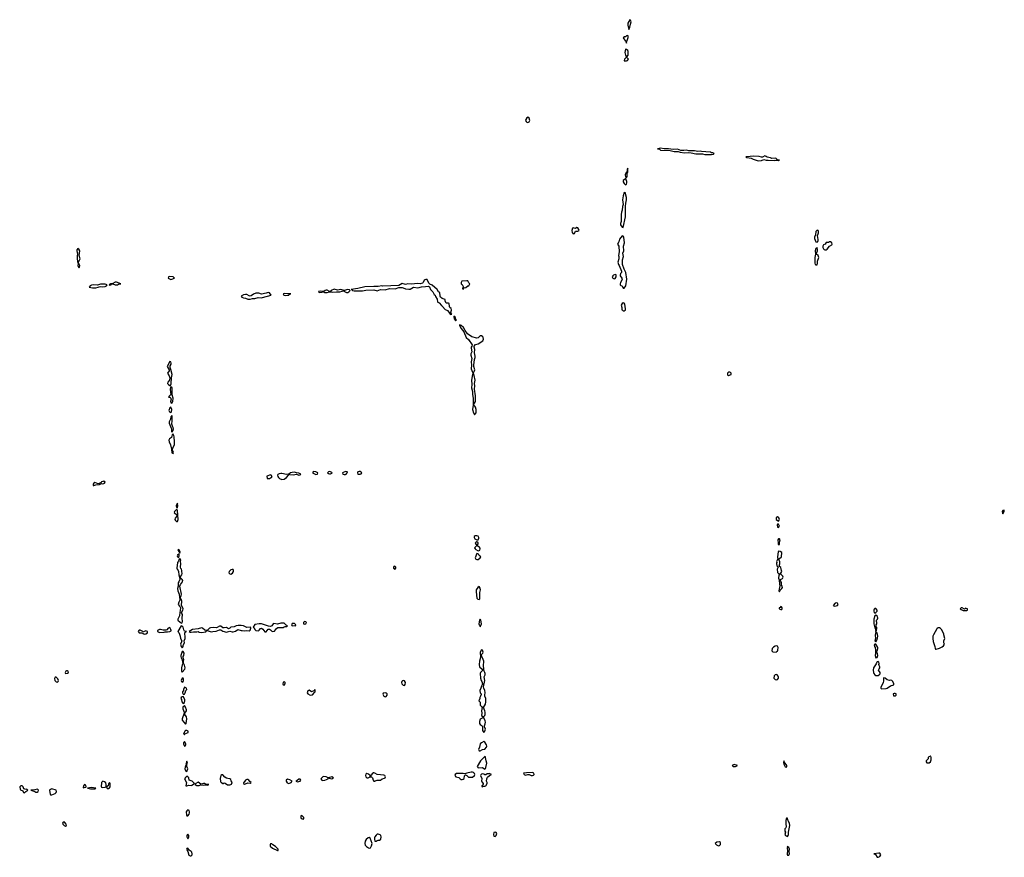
# Model space of a CAD drawing. Header units: inches. Extents: x 2769577 to 2880010, y 685631 to 825129.
# Tile 154 of 155: x 2830724 to 2848094, y 810347 to 825129. Entities that reach past the tile are written whole.
import ezdxf

# ---------------------------------------------------------------- set-up
doc = ezdxf.new("R2010")
doc.units = ezdxf.units.IN
doc.header["$MEASUREMENT"] = 0
for name, color, linetype in [('C8831', 7, 'Continuous'), ('C8832', 7, 'Continuous'), ('C8841', 7, 'Continuous'), ('C8842', 7, 'Continuous')]:
    doc.layers.add(name, color=color, linetype=linetype)

msp = doc.modelspace()

# ---------------------------------------------------------------- linework, layer by layer
at = {"layer": 'C8831', "color": 4, "elevation": 4}
msp.add_lwpolyline([(2838262, 820000), (2838274, 819994), (2838297, 819970), (2838321, 819930), (2838330, 819925), (2838348, 819930), (2838340, 819940), (2838332, 819970), (2838339, 820000)], dxfattribs=at)
for points in [[(2838385, 819895), (2838382, 819890), (2838390, 819852), (2838410, 819821), (2838419, 819821), (2838428, 819830), (2838420, 819840), (2838412, 819872)], [(2838490, 819744), (2838482, 819738), (2838481, 819730), (2838510, 819679), (2838558, 819618), (2838603, 819523), (2838643, 819483), (2838705, 819390), (2838702, 819370), (2838691, 819350), (2838686, 819330), (2838698, 819270), (2838684, 819230), (2838682, 819210), (2838700, 819150), (2838688, 819090), (2838695, 819030), (2838690, 818970), (2838710, 818911), (2838718, 818898), (2838730, 818894), (2838733, 818910), (2838750, 818931), (2838756, 818950), (2838738, 819010), (2838735, 819035), (2838747, 819130), (2838761, 819170), (2838762, 819190), (2838749, 819250), (2838754, 819310), (2838741, 819350), (2838743, 819370), (2838766, 819394), (2838810, 819410), (2838897, 819463), (2838904, 819490), (2838900, 819520), (2838893, 819533), (2838870, 819549), (2838850, 819549), (2838810, 819514), (2838790, 819507), (2838702, 819530), (2838626, 819586), (2838581, 819641), (2838554, 819694), (2838515, 819735)], [(2833370, 819094), (2833328, 819010), (2833362, 818950), (2833358, 818930), (2833332, 818890), (2833363, 818843), (2833371, 818810), (2833364, 818770), (2833338, 818730), (2833334, 818710), (2833348, 818688), (2833370, 818671), (2833385, 818675), (2833395, 818705), (2833400, 818810), (2833412, 818870), (2833393, 818953), (2833380, 818990), (2833381, 819019), (2833394, 819050), (2833396, 819070), (2833390, 819089)], [(2838730, 818886), (2838718, 818882), (2838710, 818868), (2838695, 818770), (2838702, 818690), (2838693, 818630), (2838711, 818570), (2838710, 818514), (2838723, 818450), (2838725, 818325), (2838710, 818250), (2838730, 818191), (2838750, 818158), (2838775, 818190), (2838776, 818250), (2838766, 818290), (2838735, 818330), (2838735, 818350), (2838750, 818361), (2838764, 818390), (2838767, 818430), (2838765, 818490), (2838746, 818610), (2838755, 818670), (2838749, 818710), (2838761, 818770), (2838743, 818850)], [(2833390, 818649), (2833383, 818637), (2833379, 818610), (2833388, 818510), (2833380, 818500), (2833365, 818490), (2833352, 818470), (2833379, 818459), (2833389, 818449), (2833396, 818430), (2833386, 818390), (2833388, 818370), (2833410, 818363), (2833427, 818390), (2833433, 818450), (2833412, 818510), (2833415, 818630), (2833410, 818637)], [(2833390, 818292), (2833370, 818277), (2833356, 818230), (2833364, 818210), (2833390, 818195), (2833405, 818210), (2833409, 818250), (2833404, 818270)], [(2833410, 818142), (2833390, 818118), (2833382, 818078), (2833363, 818030), (2833362, 818010), (2833383, 817950), (2833405, 817910), (2833403, 817870), (2833410, 817852), (2833430, 817878), (2833435, 817910), (2833433, 817930), (2833417, 817957), (2833409, 817989), (2833416, 818050), (2833415, 818130)], [(2833430, 817814), (2833426, 817814), (2833415, 817805), (2833403, 817757), (2833366, 817730), (2833354, 817710), (2833360, 817680), (2833385, 817625), (2833404, 817550), (2833410, 817485), (2833430, 817472), (2833435, 817490), (2833434, 817510), (2833417, 817530), (2833417, 817550), (2833423, 817570), (2833454, 817630), (2833457, 817677), (2833449, 817770), (2833444, 817790)], [(2835146, 817094), (2835086, 817074), (2835090, 817034), (2835130, 817031), (2835150, 817041), (2835168, 817050), (2835178, 817070), (2835158, 817090)], [(2835350, 817119), (2835330, 817119), (2835304, 817116), (2835280, 817100), (2835275, 817090), (2835279, 817070), (2835290, 817050), (2835310, 817032), (2835350, 817017), (2835390, 817023), (2835429, 817050), (2835468, 817090), (2835466, 817106), (2835430, 817104)], [(2835570, 817144), (2835530, 817139), (2835502, 817130), (2835474, 817110), (2835484, 817104), (2835550, 817099), (2835610, 817108), (2835650, 817091), (2835670, 817098), (2835682, 817110), (2835650, 817129), (2835610, 817133)], [(2835910, 817154), (2835902, 817150), (2835892, 817130), (2835950, 817104), (2835970, 817107), (2835978, 817110), (2835982, 817130), (2835950, 817152)], [(2836190, 817153), (2836170, 817148), (2836152, 817130), (2836170, 817118), (2836190, 817112), (2836210, 817112), (2836230, 817125), (2836235, 817130), (2836230, 817138), (2836206, 817150)], [(2836470, 817157), (2836418, 817130), (2836425, 817110), (2836450, 817102), (2836470, 817105), (2836482, 817110), (2836502, 817130), (2836506, 817150)], [(2836710, 817154), (2836690, 817149), (2836682, 817130), (2836690, 817107), (2836730, 817107), (2836750, 817112), (2836759, 817130), (2836750, 817142), (2836730, 817153)], [(2832210, 816984), (2832190, 816982), (2832170, 816974), (2832160, 816960), (2832134, 816950), (2832134, 816946), (2832110, 816938), (2832050, 816962), (2832030, 816948), (2832018, 816930), (2832022, 816910), (2832030, 816906), (2832070, 816918), (2832130, 816925), (2832170, 816942), (2832190, 816938), (2832210, 816941), (2832222, 816950), (2832229, 816970)], [(2833510, 816595), (2833490, 816568), (2833485, 816550), (2833490, 816522), (2833510, 816514), (2833516, 816550)], [(2833490, 816483), (2833454, 816450), (2833448, 816430), (2833494, 816390), (2833494, 816370), (2833465, 816330), (2833463, 816310), (2833470, 816291), (2833490, 816271), (2833510, 816276), (2833520, 816310), (2833510, 816466), (2833500, 816480)], [(2838790, 816023), (2838761, 816019), (2838743, 816010), (2838739, 815990), (2838751, 815970), (2838790, 815950), (2838810, 815951), (2838823, 815977), (2838824, 815990), (2838814, 816014)], [(2838790, 815913), (2838770, 815901), (2838762, 815890), (2838787, 815850), (2838771, 815830), (2838757, 815823), (2838746, 815810), (2838758, 815790), (2838770, 815780), (2838810, 815757), (2838830, 815759), (2838843, 815770), (2838850, 815790), (2838841, 815810), (2838795, 815850), (2838810, 815878), (2838813, 815893), (2838806, 815906)], [(2833530, 815699), (2833510, 815681), (2833505, 815670), (2833510, 815651), (2833530, 815638), (2833540, 815670), (2833537, 815697)], [(2833530, 815782), (2833512, 815770), (2833522, 815762), (2833550, 815712), (2833555, 815730), (2833552, 815750)], [(2838790, 815708), (2838762, 815630), (2838770, 815608), (2838790, 815601), (2838810, 815601), (2838847, 815630), (2838861, 815650), (2838841, 815670), (2838822, 815682), (2838810, 815702)], [(2833550, 815619), (2833538, 815610), (2833528, 815572), (2833510, 815548), (2833495, 815450), (2833503, 815430), (2833519, 815410), (2833525, 815390), (2833529, 815330), (2833547, 815270), (2833547, 815250), (2833531, 815210), (2833517, 815190), (2833521, 815130), (2833507, 815090), (2833515, 815050), (2833539, 814990), (2833541, 814930), (2833550, 814894), (2833554, 814894), (2833530, 814849), (2833519, 814810), (2833551, 814771), (2833561, 814750), (2833557, 814703), (2833547, 814670), (2833544, 814610), (2833514, 814550), (2833511, 814530), (2833556, 814496), (2833570, 814479), (2833590, 814486), (2833595, 814510), (2833592, 814570), (2833596, 814630), (2833582, 814650), (2833579, 814670), (2833604, 814710), (2833607, 814730), (2833601, 814750), (2833577, 814790), (2833587, 814870), (2833570, 814902), (2833562, 814902), (2833558, 814910), (2833561, 814939), (2833575, 814970), (2833577, 814990), (2833548, 815130), (2833559, 815161), (2833599, 815210), (2833602, 815230), (2833589, 815250), (2833558, 815278), (2833557, 815290), (2833565, 815310), (2833583, 815330), (2833593, 815353), (2833582, 815390), (2833584, 815410), (2833579, 815430), (2833566, 815446), (2833558, 815470), (2833567, 815530), (2833559, 815570), (2833565, 815590)], [(2834490, 815426), (2834470, 815426), (2834450, 815418), (2834422, 815390), (2834414, 815370), (2834434, 815350), (2834450, 815345), (2834480, 815360), (2834498, 815390), (2834498, 815410)], [(2837330, 815484), (2837316, 815470), (2837321, 815450), (2837350, 815432), (2837359, 815450), (2837359, 815470), (2837350, 815482)], [(2838830, 815124), (2838805, 815110), (2838779, 815070), (2838775, 815030), (2838790, 814918), (2838804, 814904), (2838830, 814897), (2838840, 814910), (2838843, 814950), (2838840, 815020), (2838854, 815070), (2838850, 815095)], [(2835390, 814482), (2835330, 814479), (2835270, 814461), (2835210, 814473), (2835195, 814465), (2835171, 814430), (2835150, 814420), (2835115, 814425), (2834990, 814465), (2834950, 814469), (2834870, 814458), (2834842, 814410), (2834858, 814398), (2834870, 814366), (2834890, 814347), (2834935, 814345), (2834950, 814356), (2834970, 814385), (2834990, 814393), (2835016, 814376), (2835050, 814325), (2835070, 814325), (2835087, 814350), (2835110, 814371), (2835130, 814371), (2835150, 814359), (2835170, 814339), (2835190, 814331), (2835219, 814341), (2835239, 814361), (2835254, 814386), (2835280, 814400), (2835325, 814405), (2835370, 814402), (2835390, 814417), (2835410, 814423), (2835439, 814421), (2835448, 814430), (2835423, 814443)], [(2835750, 814506), (2835729, 814491), (2835731, 814470), (2835750, 814461), (2835770, 814466), (2835782, 814490), (2835770, 814501)], [(2838850, 814548), (2838838, 814530), (2838823, 814470), (2838827, 814450), (2838845, 814430), (2838850, 814414), (2838869, 814470), (2838862, 814530)], [(2832830, 814358), (2832825, 814350), (2832816, 814330), (2832830, 814311), (2832887, 814307), (2832914, 814290), (2832930, 814286), (2832950, 814291), (2832978, 814310), (2832978, 814330), (2832950, 814342), (2832908, 814328), (2832850, 814355)], [(2833370, 814402), (2833342, 814390), (2833317, 814363), (2833304, 814356), (2833255, 814355), (2833210, 814368), (2833193, 814367), (2833154, 814350), (2833154, 814330), (2833181, 814321), (2833190, 814312), (2833270, 814318), (2833290, 814327), (2833330, 814328), (2833370, 814331), (2833397, 814343), (2833399, 814350), (2833393, 814370)], [(2833570, 814434), (2833512, 814330), (2833530, 814312), (2833543, 814283), (2833556, 814250), (2833563, 814210), (2833583, 814170), (2833579, 814150), (2833561, 814110), (2833571, 814070), (2833590, 814042), (2833603, 814057), (2833609, 814070), (2833609, 814090), (2833629, 814130), (2833623, 814170), (2833641, 814210), (2833645, 814230), (2833637, 814303), (2833641, 814319), (2833666, 814330), (2833630, 814338), (2833619, 814359), (2833605, 814410), (2833590, 814427)], [(2833930, 814396), (2833870, 814379), (2833774, 814370), (2833712, 814330), (2833730, 814321), (2833750, 814318), (2833790, 814327), (2833850, 814326), (2833870, 814332), (2833890, 814323), (2833930, 814314), (2834010, 814327), (2834026, 814350), (2833990, 814357), (2833950, 814392)], [(2834579, 814441), (2834545, 814435), (2834510, 814413), (2834450, 814409), (2834430, 814389), (2834410, 814382), (2834370, 814403), (2834330, 814395), (2834310, 814395), (2834270, 814424), (2834250, 814429), (2834210, 814404), (2834190, 814397), (2834150, 814405), (2834090, 814399), (2834070, 814389), (2834032, 814350), (2834082, 814330), (2834110, 814325), (2834130, 814335), (2834190, 814339), (2834250, 814359), (2834270, 814359), (2834310, 814339), (2834370, 814321), (2834390, 814324), (2834430, 814341), (2834470, 814326), (2834490, 814325), (2834530, 814339), (2834570, 814365), (2834630, 814348), (2834650, 814350), (2834696, 814344), (2834730, 814351), (2834770, 814342), (2834790, 814358), (2834803, 814390), (2834800, 814400), (2834789, 814409), (2834730, 814400), (2834670, 814435), (2834630, 814441)], [(2835550, 814476), (2835530, 814472), (2835517, 814450), (2835530, 814431), (2835577, 814437), (2835590, 814434), (2835598, 814450), (2835570, 814473)], [(2833590, 813982), (2833567, 813910), (2833567, 813890), (2833571, 813870), (2833592, 813832), (2833594, 813790), (2833602, 813770), (2833590, 813746), (2833577, 813690), (2833581, 813630), (2833590, 813612), (2833636, 813670), (2833643, 813690), (2833630, 813738), (2833614, 813774), (2833614, 813806), (2833619, 813830), (2833609, 813869), (2833609, 813890), (2833617, 813910), (2833623, 813950), (2833610, 813979)], [(2838870, 814009), (2838850, 813970), (2838851, 813871), (2838835, 813810), (2838830, 813750), (2838838, 813710), (2838881, 813670), (2838894, 813650), (2838853, 813610), (2838845, 813590), (2838853, 813510), (2838865, 813470), (2838878, 813450), (2838888, 813410), (2838884, 813390), (2838868, 813370), (2838862, 813330), (2838843, 813290), (2838848, 813250), (2838864, 813230), (2838863, 813223), (2838855, 813190), (2838844, 813170), (2838841, 813150), (2838825, 813110), (2838845, 813085), (2838850, 813030), (2838871, 813010), (2838882, 812990), (2838871, 812930), (2838876, 812890), (2838872, 812850), (2838894, 812830), (2838894, 812810), (2838850, 812786), (2838838, 812742), (2838836, 812710), (2838850, 812690), (2838885, 812665), (2838891, 812650), (2838887, 812587), (2838910, 812551), (2838930, 812571), (2838943, 812610), (2838925, 812650), (2838926, 812670), (2838938, 812702), (2838943, 812730), (2838937, 812757), (2838914, 812810), (2838915, 812830), (2838930, 812852), (2838934, 812870), (2838936, 812910), (2838931, 812931), (2838904, 812990), (2838939, 813050), (2838948, 813090), (2838948, 813150), (2838930, 813190), (2838927, 813210), (2838938, 813258), (2838932, 813290), (2838912, 813330), (2838907, 813353), (2838927, 813470), (2838918, 813530), (2838935, 813570), (2838938, 813590), (2838932, 813610), (2838917, 813630), (2838912, 813650), (2838904, 813750), (2838914, 813786), (2838914, 813810), (2838890, 813869), (2838875, 813890), (2838872, 813910), (2838876, 813930), (2838896, 813950), (2838901, 813970), (2838890, 814005)], [(2831570, 813639), (2831550, 813639), (2831538, 813630), (2831525, 813610), (2831532, 813592), (2831570, 813596), (2831584, 813610), (2831582, 813630)], [(2831370, 813525), (2831350, 813524), (2831340, 813500), (2831343, 813470), (2831370, 813444), (2831390, 813441), (2831401, 813450), (2831406, 813470), (2831398, 813498)], [(2833590, 813509), (2833575, 813470), (2833577, 813450), (2833590, 813437), (2833610, 813447), (2833616, 813470), (2833616, 813496), (2833610, 813508)], [(2835390, 813448), (2835372, 813430), (2835367, 813410), (2835372, 813392), (2835390, 813386), (2835409, 813410), (2835408, 813430)], [(2837490, 813466), (2837477, 813463), (2837463, 813450), (2837459, 813430), (2837467, 813410), (2837488, 813388), (2837510, 813381), (2837525, 813395), (2837529, 813430), (2837510, 813459)], [(2833630, 813349), (2833613, 813310), (2833611, 813289), (2833599, 813270), (2833599, 813250), (2833610, 813226), (2833630, 813226), (2833644, 813250), (2833654, 813290), (2833673, 813310), (2833669, 813330)], [(2835930, 813306), (2835913, 813287), (2835871, 813269), (2835830, 813295), (2835810, 813288), (2835795, 813250), (2835806, 813230), (2835850, 813211), (2835890, 813212), (2835922, 813258), (2835938, 813270), (2835938, 813290)], [(2833610, 813184), (2833590, 813179), (2833575, 813165), (2833566, 813150), (2833578, 813130), (2833584, 813090), (2833610, 813064), (2833630, 813078), (2833639, 813110), (2833635, 813130)], [(2837172, 813248), (2837134, 813246), (2837133, 813227), (2837150, 813192), (2837170, 813178), (2837190, 813185), (2837209, 813210), (2837209, 813230), (2837190, 813244)], [(2833630, 813026), (2833625, 813015), (2833610, 813009), (2833601, 812990), (2833601, 812970), (2833627, 812910), (2833627, 812893), (2833588, 812790), (2833593, 812770), (2833650, 812698), (2833659, 812710), (2833673, 812790), (2833664, 812824), (2833639, 812870), (2833635, 812890), (2833665, 812930), (2833666, 812950), (2833650, 812998)], [(2833650, 812584), (2833642, 812578), (2833622, 812538), (2833611, 812530), (2833630, 812511), (2833636, 812524), (2833694, 812550), (2833698, 812570), (2833695, 812575), (2833670, 812584)], [(2833630, 812389), (2833616, 812370), (2833611, 812350), (2833630, 812308), (2833650, 812321), (2833655, 812330), (2833655, 812350)], [(2838910, 812389), (2838872, 812370), (2838847, 812350), (2838836, 812290), (2838818, 812250), (2838830, 812226), (2838850, 812227), (2838890, 812250), (2838930, 812255), (2838957, 812290), (2838964, 812310), (2838962, 812330), (2838930, 812381)], [(2838930, 812129), (2838851, 812050), (2838796, 811950), (2838810, 811927), (2838890, 811931), (2838930, 811905), (2838943, 811917), (2838950, 811931), (2838965, 812010), (2838951, 812051), (2838944, 812110), (2838940, 812120)], [(2833650, 811968), (2833639, 811910), (2833650, 811882), (2833670, 811862), (2833692, 811910), (2833673, 811950), (2833670, 811966)], [(2833670, 812042), (2833664, 812036), (2833660, 812000), (2833654, 811990), (2833658, 811978), (2833670, 811974), (2833673, 811990), (2833684, 812010)], [(2833670, 811777), (2833650, 811757), (2833633, 811730), (2833668, 811670), (2833654, 811610), (2833670, 811606), (2833710, 811619), (2833750, 811615), (2833762, 811618), (2833806, 811650), (2833769, 811689), (2833715, 811710), (2833705, 811750), (2833690, 811769)], [(2834290, 811804), (2834271, 811789), (2834263, 811737), (2834265, 811685), (2834270, 811672), (2834286, 811666), (2834307, 811647), (2834318, 811650), (2834330, 811662), (2834350, 811654), (2834388, 811628), (2834430, 811627), (2834449, 811631), (2834460, 811640), (2834475, 811665), (2834475, 811670), (2834455, 811695), (2834450, 811718), (2834430, 811735), (2834396, 811736), (2834370, 811746), (2834344, 811764), (2834310, 811801)], [(2834730, 811723), (2834710, 811709), (2834684, 811676), (2834672, 811670), (2834672, 811650), (2834690, 811641), (2834710, 811643), (2834750, 811659), (2834790, 811658), (2834808, 811670), (2834784, 811684), (2834769, 811710), (2834750, 811719)], [(2835450, 811729), (2835425, 811710), (2835425, 811690), (2835441, 811661), (2835470, 811647), (2835514, 811666), (2835529, 811690), (2835490, 811716)], [(2835670, 811728), (2835650, 811728), (2835619, 811701), (2835594, 811690), (2835630, 811678), (2835650, 811685), (2835670, 811692), (2835682, 811710)], [(2836090, 811773), (2836070, 811765), (2836038, 811730), (2836052, 811710), (2836070, 811705), (2836110, 811708), (2836166, 811730), (2836166, 811750), (2836129, 811769)], [(2836230, 811769), (2836174, 811750), (2836182, 811742), (2836230, 811731), (2836250, 811742), (2836258, 811750)], [(2836850, 811824), (2836830, 811814), (2836827, 811790), (2836831, 811770), (2836850, 811747), (2836870, 811751), (2836906, 811770), (2836908, 811790), (2836877, 811817)], [(2836970, 811839), (2836963, 811837), (2836940, 811820), (2836924, 811796), (2836914, 811790), (2836914, 811770), (2836930, 811765), (2836947, 811747), (2836957, 811710), (2836970, 811691), (2836990, 811691), (2837010, 811703), (2837030, 811711), (2837090, 811711), (2837118, 811730), (2837157, 811743), (2837169, 811750), (2837179, 811770), (2837164, 811790), (2837150, 811799), (2837030, 811809), (2836990, 811834)], [(2838710, 811849), (2838690, 811849), (2838610, 811834), (2838578, 811822), (2838547, 811827), (2838470, 811825), (2838430, 811829), (2838407, 811810), (2838398, 811790), (2838416, 811770), (2838470, 811756), (2838492, 811732), (2838510, 811722), (2838530, 811718), (2838550, 811724), (2838564, 811736), (2838573, 811787), (2838590, 811805), (2838610, 811792), (2838630, 811771), (2838644, 811764), (2838690, 811759), (2838710, 811762), (2838745, 811790), (2838755, 811810), (2838749, 811829), (2838730, 811842)], [(2839006, 811826), (2838998, 811822), (2838970, 811822), (2838950, 811802), (2838930, 811802), (2838914, 811814), (2838890, 811819), (2838868, 811812), (2838859, 811801), (2838855, 811790), (2838876, 811736), (2838871, 811690), (2838877, 811677), (2838902, 811650), (2838902, 811630), (2838874, 811610), (2838878, 811598), (2838890, 811594), (2838900, 811600), (2838930, 811601), (2838949, 811610), (2838969, 811650), (2838969, 811670), (2838961, 811690), (2838964, 811730), (2838979, 811761), (2839010, 811794), (2839046, 811810)], [(2839770, 811842), (2839663, 811837), (2839614, 811830), (2839622, 811810), (2839650, 811798), (2839690, 811808), (2839710, 811808), (2839750, 811793), (2839770, 811791), (2839790, 811798), (2839802, 811810), (2839793, 811830)], [(2830745, 811610), (2830724, 811590), (2830735, 811550), (2830741, 811541), (2830778, 811518), (2830792, 811492), (2830810, 811485), (2830833, 811507), (2830868, 811530), (2830850, 811548), (2830830, 811544), (2830797, 811557), (2830784, 811590), (2830770, 811609)], [(2831030, 811549), (2830990, 811538), (2830922, 811530), (2830990, 811507), (2831010, 811495), (2831030, 811495), (2831049, 811510), (2831057, 811530), (2831044, 811544)], [(2831290, 811553), (2831270, 811545), (2831251, 811530), (2831253, 811490), (2831260, 811460), (2831270, 811447), (2831290, 811448), (2831350, 811471), (2831366, 811490), (2831373, 811510), (2831368, 811530)], [(2831870, 811634), (2831847, 811610), (2831842, 811582), (2831850, 811572), (2831861, 811579), (2831890, 811585), (2831895, 811590), (2831890, 811618)], [(2831990, 811577), (2831922, 811570), (2831973, 811553), (2832050, 811554), (2832066, 811570)], [(2832190, 811689), (2832170, 811670), (2832165, 811655), (2832162, 811602), (2832165, 811585), (2832190, 811582), (2832230, 811586), (2832248, 811592), (2832249, 811630), (2832242, 811662), (2832221, 811681)], [(2832310, 811668), (2832290, 811646), (2832282, 811610), (2832254, 811590), (2832270, 811562), (2832290, 811562), (2832310, 811572), (2832319, 811590), (2832319, 811650)], [(2833870, 811675), (2833832, 811650), (2833822, 811638), (2833822, 811630), (2833850, 811616), (2833890, 811616), (2833913, 811627), (2833970, 811622), (2834010, 811626), (2834030, 811621), (2834050, 811625), (2834058, 811630), (2834010, 811635), (2833986, 811650), (2833969, 811651), (2833950, 811642), (2833920, 811640)], [(2833690, 811188), (2833670, 811168), (2833663, 811150), (2833667, 811090), (2833670, 811082), (2833690, 811081), (2833716, 811110), (2833721, 811130), (2833721, 811150), (2833712, 811172)], [(2835690, 811088), (2835681, 811070), (2835685, 811045), (2835710, 811025), (2835730, 811022), (2835738, 811030), (2835735, 811050), (2835710, 811082)], [(2831510, 810974), (2831490, 810968), (2831481, 810950), (2831486, 810930), (2831510, 810906), (2831530, 810898), (2831548, 810910), (2831542, 810930), (2831523, 810963)], [(2833690, 810755), (2833676, 810744), (2833671, 810730), (2833671, 810710), (2833690, 810672), (2833702, 810690), (2833705, 810710), (2833705, 810730)], [(2836890, 810696), (2836870, 810693), (2836838, 810662), (2836820, 810630), (2836812, 810590), (2836821, 810561), (2836840, 810540), (2836876, 810516), (2836890, 810510), (2836910, 810513), (2836933, 810547), (2836941, 810590), (2836904, 810684)], [(2837050, 810757), (2837030, 810755), (2837010, 810741), (2836989, 810711), (2836981, 810690), (2836981, 810670), (2836990, 810632), (2837010, 810632), (2837030, 810642), (2837050, 810651), (2837070, 810651), (2837093, 810670), (2837099, 810710), (2837093, 810730), (2837082, 810742)], [(2839110, 810794), (2839090, 810788), (2839081, 810750), (2839090, 810722), (2839110, 810712), (2839130, 810732), (2839139, 810770), (2839130, 810788)], [(2833690, 810509), (2833675, 810505), (2833668, 810490), (2833691, 810451), (2833706, 810386), (2833730, 810371), (2833750, 810374), (2833766, 810390), (2833769, 810410), (2833758, 810438), (2833749, 810450), (2833714, 810474)], [(2835170, 810588), (2835150, 810586), (2835142, 810570), (2835145, 810545), (2835186, 810506), (2835270, 810465), (2835286, 810470), (2835286, 810490), (2835268, 810510), (2835238, 810538), (2835189, 810569)]]:
    msp.add_lwpolyline(points, close=True, dxfattribs=at)
at = {"layer": 'C8832', "color": 4, "elevation": 4}
for points in [[(2839690, 823408), (2839670, 823394), (2839651, 823370), (2839648, 823350), (2839659, 823330), (2839670, 823323), (2839690, 823317), (2839710, 823325), (2839722, 823350), (2839709, 823389)], [(2831750, 821089), (2831731, 821070), (2831731, 821050), (2831743, 820990), (2831739, 820970), (2831739, 820910), (2831750, 820834), (2831770, 820862), (2831789, 820910), (2831772, 820970), (2831784, 821050), (2831770, 821081)], [(2831770, 820828), (2831753, 820827), (2831747, 820790), (2831770, 820752), (2831779, 820761), (2831784, 820790)], [(2833370, 820595), (2833351, 820590), (2833345, 820570), (2833378, 820550), (2833390, 820546), (2833410, 820549), (2833454, 820570), (2833430, 820591)], [(2832230, 820463), (2832190, 820459), (2832170, 820463), (2832150, 820461), (2832097, 820443), (2832030, 820449), (2831990, 820442), (2831966, 820430), (2831951, 820410), (2832010, 820396), (2832070, 820398), (2832110, 820408), (2832124, 820416), (2832150, 820420), (2832190, 820417), (2832230, 820422), (2832258, 820430), (2832268, 820450)], [(2832410, 820495), (2832370, 820473), (2832334, 820470), (2832338, 820462), (2832330, 820466), (2832302, 820450), (2832310, 820446), (2832330, 820448), (2832338, 820450), (2832340, 820460), (2832370, 820465), (2832410, 820447), (2832431, 820451), (2832450, 820448), (2832470, 820461), (2832506, 820470), (2832434, 820494)], [(2838610, 820522), (2838525, 820515), (2838514, 820490), (2838514, 820470), (2838530, 820454), (2838554, 820410), (2838554, 820406), (2838534, 820390), (2838538, 820378), (2838550, 820374), (2838566, 820394), (2838596, 820404), (2838630, 820434), (2838650, 820434), (2838656, 820444), (2838666, 820470), (2838650, 820486), (2838630, 820518)], [(2835110, 820314), (2835070, 820301), (2834990, 820287), (2834942, 820302), (2834890, 820301), (2834850, 820286), (2834810, 820258), (2834790, 820251), (2834770, 820255), (2834730, 820277), (2834710, 820279), (2834670, 820274), (2834631, 820250), (2834645, 820230), (2834670, 820220), (2834710, 820214), (2834750, 820196), (2834790, 820196), (2834830, 820208), (2834870, 820208), (2834930, 820226), (2834990, 820222), (2835010, 820226), (2835162, 820270), (2835130, 820307)], [(2835390, 820298), (2835371, 820290), (2835381, 820270), (2835410, 820262), (2835470, 820269), (2835478, 820282), (2835506, 820290), (2835472, 820292), (2835450, 820288)], [(2836270, 820371), (2836219, 820350), (2836205, 820335), (2836190, 820334), (2836150, 820354), (2836130, 820354), (2836111, 820350), (2836090, 820332), (2836030, 820338), (2835998, 820330), (2836003, 820323), (2836017, 820317), (2836090, 820325), (2836110, 820316), (2836150, 820313), (2836192, 820328), (2836250, 820323), (2836310, 820328), (2836370, 820324), (2836410, 820339), (2836445, 820345), (2836450, 820345), (2836457, 820330), (2836490, 820315), (2836510, 820315), (2836530, 820324), (2836555, 820350), (2836542, 820362), (2836510, 820366), (2836450, 820352), (2836390, 820369), (2836330, 820358)]]:
    msp.add_lwpolyline(points, close=True, dxfattribs=at)
msp.add_lwpolyline([(2838339, 820000), (2838341, 820010), (2838335, 820030), (2838314, 820050), (2838306, 820066), (2838298, 820118), (2838290, 820126), (2838250, 820129), (2838230, 820166), (2838228, 820188), (2838178, 820210), (2838150, 820235), (2838141, 820250), (2838135, 820315), (2838110, 820328), (2838088, 820370), (2838001, 820441), (2837962, 820462), (2837941, 820481), (2837910, 820541), (2837890, 820545), (2837870, 820539), (2837861, 820530), (2837843, 820490), (2837830, 820481), (2837790, 820470), (2837750, 820475), (2837630, 820461), (2837570, 820465), (2837530, 820455), (2837470, 820474), (2837410, 820437), (2837130, 820428), (2837110, 820432), (2837050, 820423), (2836970, 820423), (2836810, 820413), (2836690, 820383), (2836574, 820370), (2836590, 820362), (2836598, 820350), (2836625, 820345), (2836770, 820344), (2836830, 820355), (2836970, 820360), (2837030, 820344), (2837090, 820367), (2837170, 820362), (2837250, 820384), (2837350, 820381), (2837410, 820402), (2837470, 820400), (2837490, 820395), (2837530, 820377), (2837590, 820372), (2837610, 820376), (2837670, 820407), (2837750, 820396), (2837810, 820417), (2837882, 820418), (2837930, 820427), (2837953, 820413), (2837971, 820370), (2838010, 820325), (2838037, 820277), (2838051, 820270), (2838062, 820242), (2838090, 820194), (2838096, 820150), (2838101, 820141), (2838122, 820130), (2838164, 820084), (2838185, 820070), (2838230, 820016), (2838262, 820000)], dxfattribs=at)
at = {"layer": 'C8841', "color": 4, "elevation": 4}
msp.add_lwpolyline([(2841359, 820000), (2841370, 819991), (2841390, 819991), (2841403, 820000)], dxfattribs=at)
for points in [[(2843250, 818909), (2843230, 818909), (2843211, 818890), (2843210, 818862), (2843230, 818847), (2843275, 818870), (2843278, 818890), (2843263, 818903)], [(2848090, 816474), (2848070, 816469), (2848057, 816450), (2848061, 816421), (2848070, 816411), (2848092, 816450), (2848094, 816470), (2848093, 816473)], [(2844090, 816355), (2844070, 816338), (2844071, 816310), (2844110, 816278), (2844125, 816295), (2844129, 816310), (2844117, 816337)], [(2844110, 816228), (2844093, 816227), (2844086, 816210), (2844090, 816174), (2844110, 816166), (2844129, 816190)], [(2844130, 815969), (2844110, 815969), (2844099, 815950), (2844105, 815890), (2844102, 815870), (2844110, 815866), (2844126, 815870), (2844127, 815907), (2844141, 815950)], [(2844110, 815749), (2844103, 815737), (2844091, 815651), (2844095, 815635), (2844110, 815614), (2844130, 815618), (2844162, 815650), (2844169, 815729), (2844142, 815742)], [(2844110, 815608), (2844090, 815602), (2844075, 815570), (2844079, 815550), (2844075, 815530), (2844083, 815490), (2844090, 815478), (2844102, 815470), (2844087, 815430), (2844091, 815371), (2844110, 815358), (2844130, 815352), (2844150, 815362), (2844167, 815390), (2844166, 815410), (2844150, 815464), (2844123, 815483), (2844133, 815527), (2844133, 815570)], [(2844132, 815348), (2844116, 815324), (2844111, 815271), (2844115, 815255), (2844124, 815244), (2844128, 815168), (2844136, 815136), (2844114, 815050), (2844130, 815034), (2844141, 815059), (2844171, 815089), (2844179, 815110), (2844174, 815134), (2844162, 815150), (2844165, 815190), (2844150, 815218), (2844138, 815230), (2844146, 815250), (2844170, 815259), (2844183, 815270), (2844190, 815290), (2844184, 815310), (2844170, 815329), (2844150, 815345)], [(2845130, 814839), (2845111, 814830), (2845074, 814790), (2845101, 814781), (2845130, 814787), (2845150, 814791), (2845161, 814810), (2845150, 814833)], [(2844150, 814773), (2844142, 814758), (2844122, 814750), (2844122, 814730), (2844150, 814722), (2844170, 814722), (2844178, 814730), (2844178, 814750), (2844166, 814770)], [(2845810, 814739), (2845796, 814724), (2845791, 814710), (2845790, 814690), (2845797, 814670), (2845810, 814655), (2845830, 814667), (2845849, 814690), (2845852, 814710), (2845830, 814736)], [(2847350, 814748), (2847330, 814748), (2847318, 814730), (2847330, 814718), (2847370, 814705), (2847430, 814705), (2847446, 814710), (2847446, 814730), (2847420, 814740), (2847410, 814742), (2847390, 814726)], [(2845830, 814621), (2845810, 814609), (2845790, 814550), (2845795, 814470), (2845810, 814394), (2845825, 814370), (2845822, 814350), (2845830, 814334), (2845838, 814350), (2845838, 814370), (2845849, 814390), (2845833, 814413), (2845832, 814450), (2845844, 814470), (2845846, 814490), (2845839, 814510), (2845841, 814530), (2845858, 814550), (2845864, 814570), (2845856, 814596)], [(2845830, 814326), (2845818, 814270), (2845824, 814210), (2845808, 814170), (2845830, 814151), (2845852, 814190), (2845862, 814250), (2845850, 814309), (2845836, 814316)], [(2846950, 814398), (2846930, 814398), (2846910, 814388), (2846902, 814378), (2846845, 814275), (2846836, 814250), (2846833, 814210), (2846837, 814157), (2846866, 814070), (2846872, 814032), (2846882, 814022), (2846890, 814022), (2846950, 814041), (2846998, 814062), (2847020, 814080), (2847038, 814110), (2847029, 814130), (2847029, 814169), (2847044, 814210), (2847029, 814271), (2847029, 814289), (2846988, 814368), (2846968, 814388)], [(2844070, 814081), (2844050, 814074), (2844022, 814058), (2844001, 814030), (2843993, 813990), (2844010, 813973), (2844070, 813970), (2844083, 813977), (2844090, 813986), (2844098, 814002), (2844102, 814050), (2844090, 814073)], [(2845830, 814109), (2845810, 814106), (2845801, 814090), (2845802, 814070), (2845813, 814050), (2845823, 814010), (2845824, 813950), (2845815, 813910), (2845830, 813866), (2845850, 813871), (2845861, 813910), (2845858, 813938), (2845848, 813970), (2845849, 813990), (2845861, 814030), (2845860, 814050)], [(2845870, 813800), (2845850, 813797), (2845847, 813793), (2845836, 813764), (2845787, 813693), (2845779, 813650), (2845785, 813610), (2845794, 813590), (2845810, 813570), (2845830, 813558), (2845850, 813553), (2845870, 813558), (2845898, 813582), (2845903, 813590), (2845903, 813610), (2845877, 813650), (2845884, 813676), (2845898, 813690), (2845896, 813710), (2845885, 813730), (2845881, 813750), (2845885, 813770), (2845878, 813790)], [(2844070, 813571), (2844050, 813566), (2844033, 813547), (2844030, 813510), (2844050, 813485), (2844070, 813480), (2844090, 813485), (2844110, 813510), (2844110, 813530), (2844104, 813544), (2844086, 813566)], [(2845970, 813515), (2845962, 813510), (2845963, 813463), (2845955, 813425), (2845918, 813350), (2845914, 813330), (2845930, 813322), (2846010, 813326), (2846030, 813331), (2846089, 813371), (2846146, 813390), (2846146, 813410), (2846128, 813450), (2846109, 813469), (2846090, 813475), (2846070, 813469), (2846030, 813479), (2845990, 813509)], [(2846170, 813238), (2846150, 813238), (2846134, 813230), (2846138, 813198), (2846170, 813194), (2846186, 813210), (2846186, 813230)], [(2844210, 812048), (2844203, 812037), (2844201, 812019), (2844204, 811990), (2844230, 811946), (2844250, 811941), (2844256, 811950), (2844255, 811970), (2844230, 812009), (2844219, 812019)], [(2846790, 812135), (2846760, 812120), (2846752, 812110), (2846753, 812087), (2846714, 812050), (2846714, 812030), (2846730, 812014), (2846770, 812014), (2846790, 812034), (2846806, 812070), (2846806, 812110), (2846798, 812130)], [(2843330, 811984), (2843292, 811970), (2843310, 811948), (2843350, 811948), (2843386, 811970)], [(2844270, 811038), (2844250, 811038), (2844241, 810999), (2844237, 810930), (2844243, 810890), (2844237, 810870), (2844224, 810850), (2844221, 810830), (2844224, 810810), (2844235, 810790), (2844223, 810750), (2844231, 810730), (2844270, 810715), (2844283, 810730), (2844289, 810750), (2844289, 810790), (2844313, 810910), (2844303, 810950), (2844281, 810990)], [(2843070, 810618), (2843024, 810616), (2842994, 810590), (2843014, 810570), (2843050, 810552), (2843070, 810554), (2843087, 810573), (2843088, 810590), (2843086, 810610)], [(2844270, 810546), (2844263, 810510), (2844267, 810470), (2844263, 810403), (2844270, 810385), (2844290, 810387), (2844304, 810410), (2844301, 810450), (2844305, 810490), (2844290, 810522), (2844278, 810530)], [(2845882, 810422), (2845794, 810410), (2845819, 810399), (2845850, 810351), (2845870, 810347), (2845897, 810363), (2845918, 810390), (2845899, 810419)]]:
    msp.add_lwpolyline(points, close=True, dxfattribs=at)
at = {"layer": 'C8842', "color": 4, "elevation": 4}
for points in [[(2841490, 825129), (2841451, 825069), (2841451, 825031), (2841470, 824954), (2841490, 824994), (2841498, 825050), (2841509, 825090), (2841500, 825120)], [(2841450, 824848), (2841430, 824844), (2841410, 824829), (2841391, 824829), (2841372, 824810), (2841412, 824750), (2841430, 824714), (2841439, 824761), (2841456, 824816), (2841457, 824830)], [(2841410, 824608), (2841398, 824550), (2841410, 824505), (2841430, 824472), (2841440, 824480), (2841456, 824504), (2841460, 824570), (2841450, 824585), (2841430, 824601)], [(2841430, 824466), (2841392, 824430), (2841385, 824410), (2841390, 824405), (2841410, 824401), (2841430, 824405), (2841446, 824410), (2841466, 824430)], [(2842030, 822859), (2841974, 822850), (2842010, 822842), (2842030, 822828), (2842198, 822818), (2842270, 822801), (2842343, 822803), (2842374, 822790), (2842450, 822781), (2842530, 822787), (2842570, 822782), (2842650, 822761), (2842770, 822760), (2842810, 822748), (2842930, 822748), (2842963, 822757), (2842978, 822770), (2842950, 822781), (2842930, 822779), (2842910, 822789), (2842830, 822798), (2842750, 822801), (2842730, 822806), (2842685, 822805), (2842630, 822815), (2842570, 822812), (2842530, 822817), (2842490, 822829), (2842439, 822821), (2842390, 822821), (2842330, 822844), (2842250, 822840), (2842170, 822852), (2842092, 822852)], [(2843870, 822724), (2843830, 822703), (2843810, 822701), (2843770, 822712), (2843670, 822722), (2843610, 822713), (2843534, 822710), (2843550, 822694), (2843630, 822683), (2843666, 822666), (2843750, 822639), (2843810, 822645), (2843850, 822659), (2843890, 822648), (2843930, 822651), (2844034, 822646), (2844051, 822651), (2844110, 822642), (2844118, 822642), (2844126, 822650), (2844094, 822654), (2844083, 822663), (2844082, 822670), (2844070, 822677), (2844050, 822684), (2843990, 822677), (2843968, 822690), (2843910, 822703), (2843890, 822717)], [(2841450, 822506), (2841442, 822490), (2841440, 822440), (2841430, 822438), (2841410, 822408), (2841405, 822390), (2841410, 822358), (2841430, 822338), (2841443, 822370), (2841443, 822417), (2841447, 822427), (2841442, 822438), (2841450, 822434), (2841452, 822450)], [(2841410, 822322), (2841371, 822290), (2841373, 822270), (2841390, 822237), (2841410, 822217), (2841430, 822226), (2841436, 822250), (2841434, 822274), (2841425, 822305), (2841418, 822318)], [(2841390, 822082), (2841370, 822018), (2841357, 821950), (2841368, 821870), (2841358, 821830), (2841355, 821770), (2841342, 821730), (2841335, 821690), (2841335, 821570), (2841324, 821530), (2841325, 821510), (2841350, 821466), (2841370, 821462), (2841413, 821647), (2841412, 821830), (2841417, 821890), (2841430, 821950), (2841427, 821990), (2841416, 822030), (2841411, 822071)], [(2840550, 821462), (2840530, 821446), (2840508, 821448), (2840490, 821458), (2840474, 821450), (2840465, 821410), (2840470, 821374), (2840490, 821352), (2840510, 821354), (2840530, 821394), (2840570, 821394), (2840594, 821406), (2840590, 821426), (2840570, 821458)], [(2841350, 821315), (2841303, 821257), (2841294, 821206), (2841271, 821170), (2841291, 821130), (2841298, 821030), (2841285, 820970), (2841295, 820950), (2841296, 820910), (2841276, 820850), (2841286, 820810), (2841300, 820790), (2841340, 820690), (2841340, 820670), (2841323, 820650), (2841317, 820623), (2841318, 820610), (2841348, 820570), (2841352, 820548), (2841348, 820530), (2841324, 820490), (2841317, 820470), (2841317, 820450), (2841330, 820437), (2841351, 820430), (2841370, 820391), (2841390, 820391), (2841417, 820430), (2841437, 820550), (2841416, 820670), (2841385, 820725), (2841359, 820810), (2841357, 820890), (2841375, 820950), (2841363, 821010), (2841384, 821050), (2841374, 821130), (2841395, 821190), (2841381, 821290), (2841370, 821309)], [(2844790, 821413), (2844769, 821390), (2844764, 821330), (2844747, 821290), (2844746, 821270), (2844770, 821211), (2844790, 821201), (2844805, 821215), (2844811, 821230), (2844813, 821250), (2844801, 821319), (2844808, 821352), (2844818, 821370), (2844819, 821390), (2844810, 821409)], [(2844790, 821106), (2844785, 821095), (2844770, 821089), (2844760, 821050), (2844766, 820990), (2844750, 820930), (2844754, 820870), (2844749, 820830), (2844757, 820810), (2844770, 820802), (2844790, 820804), (2844797, 820830), (2844796, 820870), (2844821, 820930), (2844810, 820969), (2844782, 820990), (2844782, 821010), (2844801, 821050), (2844801, 821070)], [(2845030, 821207), (2845010, 821207), (2844990, 821194), (2844950, 821194), (2844931, 821170), (2844907, 821153), (2844892, 821130), (2844894, 821110), (2844904, 821084), (2844914, 821074), (2844930, 821067), (2844950, 821070), (2844970, 821080), (2845008, 821132), (2845050, 821155), (2845058, 821170), (2845050, 821191)], [(2841230, 820634), (2841199, 820621), (2841186, 820610), (2841177, 820590), (2841190, 820565), (2841210, 820556), (2841230, 820561), (2841246, 820590), (2841249, 820609), (2841244, 820624)]]:
    msp.add_lwpolyline(points, close=True, dxfattribs=at)
msp.add_lwpolyline([(2841403, 820000), (2841410, 820005), (2841414, 820010), (2841414, 820026), (2841401, 820110), (2841390, 820124), (2841370, 820130), (2841350, 820120), (2841336, 820090), (2841346, 820050), (2841348, 820010), (2841359, 820000)], dxfattribs=at)

doc.saveas('drawing.dxf')
